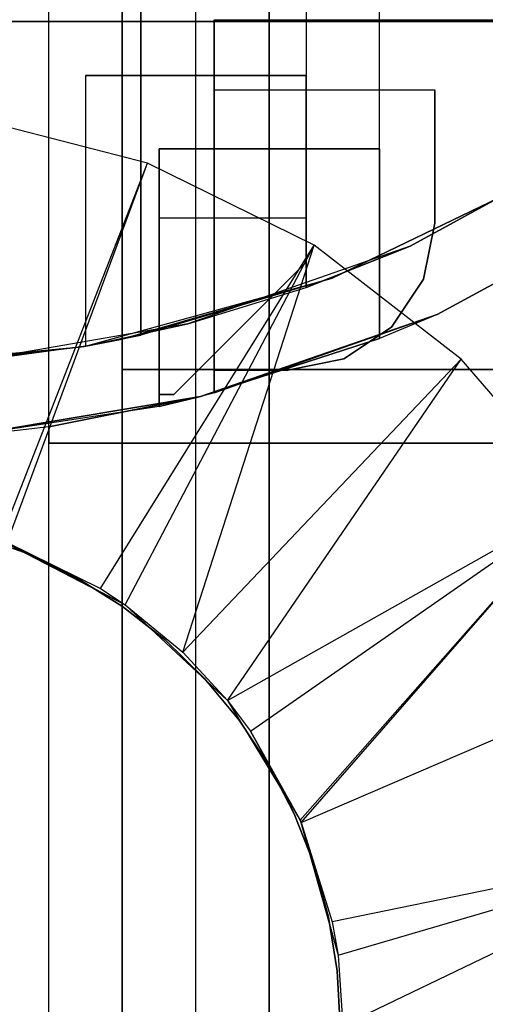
# Model space of a CAD drawing. Extents: x -18 to 18, y -209 to 194.
# Tile 32 of 108: x 2.6 to 8.94, y -87.63 to -74.24. Entities that reach past the tile are written whole.
import ezdxf

# ---------------------------------------------------------------- set-up
doc = ezdxf.new("R2010")
doc.units = 0
doc.header["$LTSCALE"] = 25.4
doc.layers.get('0').update_dxf_attribs({"linetype": 'CONTINUOUS'})

# ---------------------------------------------------------------- blocks, each defined once
blk = doc.blocks.new('PROFILE_FOCUS_15WB_STL')
at = {"color": 0}
for p, q in [((3, -207, -42), (3, 192, -41.992)), ((3, -207, -38), (3, 192, -38)), ((3, -207, -42), (3, 192, -41.992)), ((3, -207, -39.3), (3, 192, -39.3)), ((3, -207, -39.3), (3, 192, -39.3)), ((3, -207, -38), (3, 192, -38)), ((3, -207, -37), (3, 192, -37)), ((3, -207, -37), (3, 192, -37)), ((4, -207, -43), (4, 192, -43)), ((4, -207, -43), (4, 192, -43)), ((4, -207, -44.896), (4, 192, -44.896)), ((4, -207, -44.896), (4, 192, -44.896)), ((4, 192, -42), (4, -207, -42)), ((4, 192, -40.3), (4, -207, -40.3)), ((4, 192, -42), (4, -207, -42)), ((4, 192, -40.3), (4, -207, -40.3)), ((5, -207, -39.3), (5, 192, -39.3)), ((5, -207, -38), (5, 192, -38)), ((5, -207, -38), (5, 192, -38)), ((5, -207, -39.3), (5, 192, -39.3)), ((6, 192, -40.3), (6, -207, -40.3)), ((6, -207, -38), (6, 192, -38)), ((6, 192, -40.3), (6, -207, -40.3)), ((6, -207, -38), (6, 192, -38)), ((6.5, 77.885, -11), (6.5, -77.885, -11)), ((6.5, 77.885, -11), (6.5, -77.885, -11)), ((7.5, -78.579, -10), (7.5, 68.779, -10)), ((7.5, -78.579, -10), (7.5, 68.779, -10)), ((7.5, -78.579, 0), (7.5, 4.286, 0)), ((7.5, -78.579, 0), (7.5, 4.286, 0)), ((6.5, -49.579, -1), (6.5, -75, -1)), ((6.5, -49.579, -1), (6.5, -75, -1)), ((4.25, -78.531, -32), (4.25, -73.246, -32)), ((4.25, -73.246, -25.2), (4.25, -78.531, -25.2)), ((4.25, -78.531, -32), (4.25, -73.246, -32)), ((4.25, -73.246, -25.2), (4.25, -78.531, -25.2)), ((15, -74.266, -70.5), (-15, -74.266, -70.5)), ((-15, -74.266, -61.8), (15, -74.266, -61.8)), ((-15, -74.266, -61.8), (15, -74.266, -61.8)), ((15, -74.266, -70.5), (-15, -74.266, -70.5)), ((5.25, -74.246, -31.2), (5.25, -74.246, -26.2)), ((5.25, -74.246, -26.2), (5.25, -79.316, -26.2)), ((5.25, -79.316, -31.2), (5.25, -74.246, -31.2)), ((5.25, -74.246, -26.2), (5.25, -79.316, -26.2)), ((5.25, -74.246, -26.2), (14.243, -74.246, -26.2)), ((5.25, -74.246, -31.2), (14.243, -74.246, -31.2)), ((5.25, -74.246, -26.2), (14.243, -74.246, -26.2)), ((5.25, -74.246, -31.2), (5.25, -74.246, -26.2)), ((5.25, -74.246, -31.2), (14.243, -74.246, -31.2)), ((5.25, -79.316, -31.2), (5.25, -74.246, -31.2)), ((6.5, -75, -1), (3.5, -75, -1)), ((3.5, -75, -1), (3.5, -78.683, -1)), ((3.5, -75, -6.8), (3.5, -78.683, -6.8)), ((3.5, -75, -1), (3.5, -78.683, -1)), ((3.5, -75, -1), (3.5, -75, -6.8)), ((3.5, -75, -6.8), (6.5, -75, -6.8)), ((3.5, -75, -6.8), (3.5, -78.683, -6.8)), ((3.5, -75, -6.8), (6.5, -75, -6.8)), ((3.5, -75, -1), (3.5, -75, -6.8)), ((6.5, -75, -1), (3.5, -75, -1)), ((6.5, -77.885, -6.8), (6.5, -75, -6.8)), ((6.5, -75, -6.8), (6.5, -75, -1)), ((6.5, -77.885, -6.8), (6.5, -75, -6.8)), ((6.5, -75, -6.8), (6.5, -75, -1)), ((5.25, -79.007, -26.551), (5.25, -75.197, -26.551)), ((5.25, -75.197, -26.551), (5.25, -75.197, -30.8)), ((5.25, -75.197, -30.8), (5.25, -79.007, -30.8)), ((5.25, -75.197, -30.8), (5.25, -79.007, -30.8)), ((5.25, -75.197, -30.8), (8.25, -75.197, -30.8)), ((5.25, -75.197, -30.8), (8.25, -75.197, -30.8)), ((5.25, -75.197, -26.551), (5.25, -75.197, -30.8)), ((5.25, -75.197, -26.551), (8.25, -75.197, -26.551)), ((5.25, -75.197, -26.551), (8.25, -75.197, -26.551)), ((5.25, -79.007, -26.551), (5.25, -75.197, -26.551)), ((8.25, -75.197, -30.8), (8.25, -77.007, -30.8)), ((8.25, -75.197, -26.551), (8.25, -75.197, -30.8)), ((8.25, -77.007, -26.551), (8.25, -75.197, -26.551)), ((8.25, -75.197, -30.8), (8.25, -77.007, -30.8)), ((8.25, -75.197, -26.551), (8.25, -75.197, -30.8)), ((8.25, -77.007, -26.551), (8.25, -75.197, -26.551)), ((4.341, -76.194, -70.5), (1.893, -75.56, -70.5)), ((4.341, -76.194, -70.5), (1.893, -75.56, -70.5)), ((10.728, -75.784, -11.2), (7.917, -77.321, -11.2)), ((7.917, -77.321, -11), (10.728, -75.784, -11)), ((7.917, -77.321, -11), (10.728, -75.784, -11)), ((10.728, -75.784, -11.2), (7.917, -77.321, -11.2)), ((4.5, -76, -5.8), (4.5, -76, -1.8)), ((4.5, -76, -1.8), (4.5, -79.5, -1.8)), ((4.5, -79.5, -5.8), (4.5, -76, -5.8)), ((4.5, -76, -1.8), (7.5, -76, -1.8)), ((4.5, -76, -1.8), (4.5, -79.5, -1.8)), ((7.5, -76, -5.8), (4.5, -76, -5.8)), ((4.5, -79.5, -5.8), (4.5, -76, -5.8)), ((4.5, -76, -1.8), (7.5, -76, -1.8)), ((4.5, -76, -5.8), (4.5, -76, -1.8)), ((7.5, -76, -5.8), (4.5, -76, -5.8)), ((7.5, -78.579, -1.8), (7.5, -76, -1.8)), ((7.5, -76, -1.8), (7.5, -76, -5.8)), ((7.5, -76, -5.8), (7.5, -78.579, -5.8)), ((7.5, -78.579, -1.8), (7.5, -76, -1.8)), ((7.5, -76, -5.8), (7.5, -78.579, -5.8)), ((7.5, -76, -1.8), (7.5, -76, -5.8)), ((2.344, -81.32, -62.056), (4.341, -76.194, -70.5)), ((2.344, -81.32, -62.056), (4.341, -76.194, -70.5)), ((2.431, -81.351, -62.056), (4.341, -76.194, -70.5)), ((2.431, -81.351, -62.056), (4.341, -76.194, -70.5)), ((6.612, -77.308, -70.5), (4.341, -76.194, -70.5)), ((6.612, -77.308, -70.5), (4.341, -76.194, -70.5)), ((10.005, -76.239, -25.2), (6.854, -77.756, -25.2)), ((6.854, -77.756, -24.002), (10.005, -76.239, -24.002)), ((6.854, -77.756, -15.4), (10.005, -76.239, -15.4)), ((10.005, -76.239, -23.702), (6.854, -77.756, -23.702)), ((10.005, -76.239, -25.2), (6.854, -77.756, -25.2)), ((6.854, -77.756, -15.4), (10.005, -76.239, -15.4)), ((10.005, -76.239, -23.702), (6.854, -77.756, -23.702)), ((6.854, -77.756, -24.002), (10.005, -76.239, -24.002)), ((11.275, -76.622, -33), (8.284, -78.252, -33)), ((11.275, -76.622, -31.2), (8.284, -78.252, -31.2)), ((11.275, -76.622, -33), (8.284, -78.252, -33)), ((11.275, -76.622, -25.002), (8.284, -78.252, -25.002)), ((8.284, -78.252, -26.2), (11.275, -76.622, -26.2)), ((8.284, -78.252, -12.2), (11.275, -76.622, -12.2)), ((11.275, -76.622, -10), (8.284, -78.252, -10)), ((11.275, -76.622, -14.4), (8.284, -78.252, -14.4)), ((8.284, -78.252, -22.702), (11.275, -76.622, -22.702)), ((11.275, -76.622, -10), (8.284, -78.252, -10)), ((8.284, -78.252, -26.2), (11.275, -76.622, -26.2)), ((11.275, -76.622, -31.2), (8.284, -78.252, -31.2)), ((8.284, -78.252, -12.2), (11.275, -76.622, -12.2)), ((11.275, -76.622, -14.4), (8.284, -78.252, -14.4)), ((8.284, -78.252, -22.702), (11.275, -76.622, -22.702)), ((11.275, -76.622, -25.002), (8.284, -78.252, -25.002)), ((4.5, -79.339, -2.069), (4.5, -76.938, -2.069)), ((4.5, -76.938, -2.069), (4.5, -76.938, -5.43)), ((4.5, -76.938, -5.43), (4.5, -79.339, -5.43)), ((4.5, -76.938, -5.43), (4.5, -79.339, -5.43)), ((4.5, -76.938, -5.43), (6.5, -76.938, -5.43)), ((4.5, -76.938, -5.43), (6.5, -76.938, -5.43)), ((4.5, -76.938, -2.069), (4.5, -76.938, -5.43)), ((4.5, -76.938, -2.069), (6.5, -76.938, -2.069)), ((4.5, -76.938, -2.069), (6.5, -76.938, -2.069)), ((4.5, -79.339, -2.069), (4.5, -76.938, -2.069)), ((6.5, -76.938, -5.43), (6.5, -77.539, -5.43)), ((6.5, -76.938, -2.069), (6.5, -76.938, -5.43)), ((6.5, -77.539, -2.069), (6.5, -76.938, -2.069)), ((6.5, -76.938, -5.43), (6.5, -77.539, -5.43)), ((6.5, -76.938, -2.069), (6.5, -76.938, -5.43)), ((6.5, -77.539, -2.069), (6.5, -76.938, -2.069)), ((8.25, -77.007, -30.8), (8.098, -77.772, -30.8)), ((8.098, -77.772, -26.551), (8.25, -77.007, -26.551)), ((8.098, -77.772, -26.551), (8.25, -77.007, -26.551)), ((8.25, -77.007, -30.8), (8.098, -77.772, -30.8)), ((8.25, -77.007, -26.551), (8.25, -77.007, -30.8)), ((8.25, -77.007, -26.551), (8.25, -77.007, -30.8)), ((3.703, -81.975, -62.056), (6.612, -77.308, -70.5)), ((3.703, -81.975, -62.056), (6.612, -77.308, -70.5)), ((4.037, -82.197, -62.056), (6.612, -77.308, -70.5)), ((4.037, -82.197, -62.056), (6.612, -77.308, -70.5)), ((4.823, -82.842, -62.056), (6.612, -77.308, -70.5)), ((4.823, -82.842, -62.056), (6.612, -77.308, -70.5)), ((7.917, -77.321, -11.2), (4.892, -78.377, -11.2)), ((7.917, -77.321, -11.2), (4.892, -78.377, -11.2)), ((7.917, -77.321, -11.2), (6.5, -77.885, -11)), ((6.5, -77.885, -11), (7.917, -77.321, -11)), ((7.917, -77.321, -11.2), (6.5, -77.885, -11)), ((6.5, -77.885, -11), (7.917, -77.321, -11)), ((8.612, -78.856, -70.5), (6.612, -77.308, -70.5)), ((8.612, -78.856, -70.5), (6.612, -77.308, -70.5)), ((7.917, -77.321, -11.2), (7.917, -77.321, -11)), ((7.917, -77.321, -11.2), (7.917, -77.321, -11)), ((6.5, -77.539, -5.43), (4.7, -79.339, -5.43)), ((4.7, -79.339, -2.069), (6.5, -77.539, -2.069)), ((6.5, -77.539, -5.43), (4.7, -79.339, -5.43)), ((4.7, -79.339, -2.069), (6.5, -77.539, -2.069)), ((6.5, -77.539, -2.069), (6.5, -77.539, -5.43)), ((6.5, -77.539, -2.069), (6.5, -77.539, -5.43)), ((3.483, -78.686, -15.4), (6.854, -77.756, -23.702)), ((3.483, -78.686, -15.4), (6.854, -77.756, -23.702)), ((3.483, -78.686, -15.4), (6.854, -77.756, -15.4)), ((3.483, -78.686, -15.4), (6.854, -77.756, -15.4)), ((6.854, -77.756, -25.2), (4, -78.585, -24.002)), ((4, -78.585, -24.002), (6.854, -77.756, -24.002)), ((6.854, -77.756, -25.2), (4, -78.585, -24.002)), ((6.854, -77.756, -23.702), (4, -78.585, -23.702)), ((6.854, -77.756, -23.702), (4, -78.585, -23.702)), ((4, -78.585, -24.002), (6.854, -77.756, -24.002)), ((6.854, -77.756, -25.2), (4.25, -78.531, -25.2)), ((6.854, -77.756, -25.2), (4.25, -78.531, -25.2)), ((6.854, -77.756, -25.2), (6.854, -77.756, -24.002)), ((6.854, -77.756, -25.2), (6.854, -77.756, -24.002)), ((6.854, -77.756, -15.4), (6.854, -77.756, -23.702)), ((6.854, -77.756, -15.4), (6.854, -77.756, -23.702)), ((8.098, -77.772, -30.8), (7.664, -78.421, -30.8)), ((7.664, -78.421, -26.551), (8.098, -77.772, -26.551)), ((7.664, -78.421, -26.551), (8.098, -77.772, -26.551)), ((8.098, -77.772, -30.8), (7.664, -78.421, -30.8)), ((8.098, -77.772, -26.551), (8.098, -77.772, -30.8)), ((8.098, -77.772, -26.551), (8.098, -77.772, -30.8)), ((4.892, -78.377, -11.2), (6.5, -77.885, -11)), ((4.892, -78.377, -11.2), (6.5, -77.885, -11)), ((4.892, -78.377, -6.8), (6.5, -77.885, -6.8)), ((4.892, -78.377, -6.8), (6.5, -77.885, -6.8)), ((6.5, -77.885, -11), (6.5, -77.885, -6.8)), ((6.5, -77.885, -11), (6.5, -77.885, -6.8)), ((8.284, -78.252, -33), (5.063, -79.365, -33)), ((8.284, -78.252, -25.002), (5.063, -79.365, -25.002)), ((8.284, -78.252, -31.2), (5.063, -79.365, -33)), ((8.284, -78.252, -33), (5.063, -79.365, -33)), ((5.063, -79.365, -12.2), (8.284, -78.252, -10)), ((5.063, -79.365, -12.2), (8.284, -78.252, -12.2)), ((5.063, -79.365, -12.2), (8.284, -78.252, -10)), ((8.284, -78.252, -31.2), (5.063, -79.365, -33)), ((8.284, -78.252, -14.4), (5.063, -79.365, -14.4)), ((5.063, -79.365, -22.702), (8.284, -78.252, -22.702)), ((5.063, -79.365, -12.2), (8.284, -78.252, -12.2)), ((8.284, -78.252, -14.4), (5.063, -79.365, -14.4)), ((5.063, -79.365, -22.702), (8.284, -78.252, -22.702)), ((8.284, -78.252, -25.002), (5.063, -79.365, -25.002)), ((5.25, -79.316, -26.2), (8.284, -78.252, -25.002)), ((5.25, -79.316, -26.2), (8.284, -78.252, -25.002)), ((5.25, -79.316, -26.2), (8.284, -78.252, -26.2)), ((8.284, -78.252, -31.2), (5.25, -79.316, -31.2)), ((5.25, -79.316, -26.2), (8.284, -78.252, -26.2)), ((8.284, -78.252, -31.2), (5.25, -79.316, -31.2)), ((8.284, -78.252, -10), (7.5, -78.579, -10)), ((8.284, -78.252, -10), (7.5, -78.579, -10)), ((8.284, -78.252, -31.2), (8.284, -78.252, -33)), ((8.284, -78.252, -31.2), (8.284, -78.252, -33)), ((8.284, -78.252, -25.002), (8.284, -78.252, -26.2)), ((8.284, -78.252, -25.002), (8.284, -78.252, -26.2)), ((8.284, -78.252, -12.2), (8.284, -78.252, -10)), ((8.284, -78.252, -12.2), (8.284, -78.252, -10)), ((8.284, -78.252, -14.4), (8.284, -78.252, -22.702)), ((8.284, -78.252, -14.4), (8.284, -78.252, -22.702)), ((4.892, -78.377, -11.2), (1.734, -78.923, -11.2)), ((4.892, -78.377, -11.2), (1.734, -78.923, -11.2)), ((3.5, -78.683, -6.8), (4.892, -78.377, -11.2)), ((3.5, -78.683, -6.8), (4.892, -78.377, -11.2)), ((3.5, -78.683, -6.8), (4.892, -78.377, -6.8)), ((3.5, -78.683, -6.8), (4.892, -78.377, -6.8)), ((4.892, -78.377, -6.8), (4.892, -78.377, -11.2)), ((4.892, -78.377, -6.8), (4.892, -78.377, -11.2)), ((7.664, -78.421, -30.8), (7.015, -78.854, -30.8)), ((7.015, -78.854, -26.551), (7.664, -78.421, -26.551)), ((7.015, -78.854, -26.551), (7.664, -78.421, -26.551)), ((7.664, -78.421, -30.8), (7.015, -78.854, -30.8)), ((7.664, -78.421, -26.551), (7.664, -78.421, -30.8)), ((7.664, -78.421, -26.551), (7.664, -78.421, -30.8)), ((3.483, -78.686, -32), (4.25, -78.531, -32)), ((3.483, -78.686, -32), (4.25, -78.531, -32)), ((3.483, -78.686, -32), (4.25, -78.531, -25.2)), ((3.483, -78.686, -32), (4.25, -78.531, -25.2)), ((4.25, -78.531, -25.2), (4, -78.585, -24.002)), ((4.25, -78.531, -25.2), (4, -78.585, -24.002)), ((4.25, -78.531, -25.2), (4.25, -78.531, -32)), ((4.25, -78.531, -25.2), (4.25, -78.531, -32)), ((5.063, -79.365, 0), (7.5, -78.579, 0)), ((7.5, -78.579, -5.8), (5.063, -79.365, -5.8)), ((7.5, -78.579, -10), (5.063, -79.365, -12.2)), ((7.5, -78.579, -10), (5.063, -79.365, -12.2)), ((5.063, -79.365, -1.8), (7.5, -78.579, -1.8)), ((5.063, -79.365, 0), (7.5, -78.579, 0)), ((5.063, -79.365, -1.8), (7.5, -78.579, -1.8)), ((7.5, -78.579, -5.8), (5.063, -79.365, -5.8)), ((7.5, -78.579, 0), (7.5, -78.579, -1.8)), ((7.5, -78.579, -5.8), (7.5, -78.579, -10)), ((7.5, -78.579, -5.8), (7.5, -78.579, -10)), ((7.5, -78.579, 0), (7.5, -78.579, -1.8)), ((0, -79, -15.4), (3.483, -78.686, -15.4)), ((0, -79, -15.4), (3.483, -78.686, -15.4)), ((1, -78.974, -32), (3.483, -78.686, -32)), ((3.483, -78.686, -15.4), (1, -78.974, -25.2)), ((1, -78.974, -32), (3.483, -78.686, -32)), ((3.483, -78.686, -15.4), (1, -78.974, -25.2)), ((3.5, -78.683, -1), (1.734, -78.923, -1)), ((3.5, -78.683, -1), (1.734, -78.923, -1)), ((3.5, -78.683, -6.8), (1.734, -78.923, -11.2)), ((3.5, -78.683, -6.8), (1.734, -78.923, -11.2)), ((3.483, -78.686, -32), (4, -78.585, -24.002)), ((3.483, -78.686, -32), (4, -78.585, -24.002)), ((3.483, -78.686, -15.4), (4, -78.585, -23.702)), ((3.483, -78.686, -15.4), (4, -78.585, -23.702)), ((3.483, -78.686, -15.4), (3.483, -78.686, -32)), ((3.483, -78.686, -15.4), (3.483, -78.686, -32)), ((3.5, -78.683, -1), (3.5, -78.683, -6.8)), ((3.5, -78.683, -1), (3.5, -78.683, -6.8)), ((4, -78.585, -23.702), (4, -78.585, -24.002)), ((4, -79, -24.002), (4, -78.585, -24.002)), ((4, -78.585, -23.702), (4, -78.585, -24.002)), ((4, -78.585, -23.702), (4, -79, -23.702)), ((4, -78.585, -23.702), (4, -79, -23.702)), ((4, -79, -24.002), (4, -78.585, -24.002)), ((4.823, -82.842, -62.056), (8.612, -78.856, -70.5)), ((4.823, -82.842, -62.056), (8.612, -78.856, -70.5)), ((5.43, -83.498, -62.056), (8.612, -78.856, -70.5)), ((5.43, -83.498, -62.056), (8.612, -78.856, -70.5)), ((7.015, -78.854, -30.8), (6.25, -79.007, -30.8)), ((6.25, -79.007, -26.551), (7.015, -78.854, -26.551)), ((6.25, -79.007, -26.551), (7.015, -78.854, -26.551)), ((7.015, -78.854, -30.8), (6.25, -79.007, -30.8)), ((7.015, -78.854, -26.551), (7.015, -78.854, -30.8)), ((7.015, -78.854, -26.551), (7.015, -78.854, -30.8)), ((10.26, -80.775, -70.5), (8.612, -78.856, -70.5)), ((10.26, -80.775, -70.5), (8.612, -78.856, -70.5)), ((4, -79, -23.702), (4, -79, -24.002)), ((13, -79, -23.702), (4, -79, -23.702)), ((4, -79, -24.002), (13, -79, -24.002)), ((13, -79, -23.702), (4, -79, -23.702)), ((4, -79, -24.002), (13, -79, -24.002)), ((4, -79, -23.702), (4, -79, -24.002)), ((5.25, -79.007, -30.8), (5.25, -79.007, -26.551)), ((6.25, -79.007, -26.551), (5.25, -79.007, -26.551)), ((5.25, -79.007, -30.8), (5.25, -79.007, -26.551)), ((5.25, -79.007, -30.8), (6.25, -79.007, -30.8)), ((5.25, -79.007, -30.8), (6.25, -79.007, -30.8)), ((6.25, -79.007, -26.551), (5.25, -79.007, -26.551)), ((6.25, -79.007, -30.8), (6.25, -79.007, -26.551)), ((6.25, -79.007, -30.8), (6.25, -79.007, -26.551)), ((5.063, -79.365, -33), (1.703, -79.929, -33)), ((1.703, -79.929, 0), (5.063, -79.365, 0)), ((1.703, -79.929, 0), (5.063, -79.365, 0)), ((5.063, -79.365, -5.8), (1.703, -79.929, -12.2)), ((1.703, -79.929, -12.2), (5.063, -79.365, -12.2)), ((5.063, -79.365, -5.8), (1.703, -79.929, -12.2)), ((5.063, -79.365, -25.002), (1.703, -79.929, -33)), ((5.063, -79.365, -33), (1.703, -79.929, -33)), ((5.063, -79.365, -25.002), (1.703, -79.929, -33)), ((5.063, -79.365, -14.4), (1.703, -79.929, -14.4)), ((1.703, -79.929, -12.2), (5.063, -79.365, -12.2)), ((5.063, -79.365, -14.4), (1.703, -79.929, -14.4)), ((5.063, -79.365, -25.002), (3, -79.779, -25.002)), ((3, -79.779, -22.702), (5.063, -79.365, -14.4)), ((3, -79.779, -22.702), (5.063, -79.365, -14.4)), ((3, -79.779, -22.702), (5.063, -79.365, -22.702)), ((3, -79.779, -22.702), (5.063, -79.365, -22.702)), ((5.063, -79.365, -25.002), (3, -79.779, -25.002)), ((4.5, -79.339, -5.43), (4.5, -79.339, -2.069)), ((4.7, -79.339, -2.069), (4.5, -79.339, -2.069)), ((4.5, -79.339, -5.43), (4.5, -79.339, -2.069)), ((4.5, -79.339, -5.43), (4.7, -79.339, -5.43)), ((4.5, -79.339, -5.43), (4.7, -79.339, -5.43)), ((4.7, -79.339, -2.069), (4.5, -79.339, -2.069)), ((4.5, -79.5, -1.8), (5.063, -79.365, 0)), ((5.063, -79.365, -5.8), (4.5, -79.5, -5.8)), ((4.5, -79.5, -1.8), (5.063, -79.365, -1.8)), ((4.5, -79.5, -1.8), (5.063, -79.365, 0)), ((4.5, -79.5, -1.8), (5.063, -79.365, -1.8)), ((5.063, -79.365, -5.8), (4.5, -79.5, -5.8)), ((4.7, -79.339, -5.43), (4.7, -79.339, -2.069)), ((4.7, -79.339, -5.43), (4.7, -79.339, -2.069)), ((5.25, -79.316, -26.2), (5.063, -79.365, -25.002)), ((5.25, -79.316, -31.2), (5.063, -79.365, -33)), ((5.25, -79.316, -26.2), (5.063, -79.365, -25.002)), ((5.25, -79.316, -31.2), (5.063, -79.365, -33)), ((5.063, -79.365, -5.8), (5.063, -79.365, -12.2)), ((5.063, -79.365, -25.002), (5.063, -79.365, -33)), ((5.063, -79.365, -5.8), (5.063, -79.365, -12.2)), ((5.063, -79.365, -25.002), (5.063, -79.365, -33)), ((5.063, -79.365, -14.4), (5.063, -79.365, -22.702)), ((5.063, -79.365, -14.4), (5.063, -79.365, -22.702)), ((5.063, -79.365, -1.8), (5.063, -79.365, 0)), ((5.063, -79.365, -1.8), (5.063, -79.365, 0)), ((5.25, -79.316, -26.2), (5.25, -79.316, -31.2)), ((5.25, -79.316, -26.2), (5.25, -79.316, -31.2)), ((4.5, -79.5, -1.8), (1.703, -79.929, 0)), ((4.5, -79.5, -5.8), (1.703, -79.929, -12.2)), ((4.5, -79.5, -1.8), (1.703, -79.929, 0)), ((4.5, -79.5, -5.8), (1.703, -79.929, -12.2)), ((4.5, -79.5, -1.8), (4.5, -79.5, -5.8)), ((4.5, -79.5, -1.8), (4.5, -79.5, -5.8)), ((3, -79.779, -25.002), (1.703, -79.929, -33)), ((3, -79.779, -22.702), (1.703, -79.929, -14.4)), ((3, -79.779, -25.002), (1.703, -79.929, -33)), ((3, -79.779, -22.702), (1.703, -79.929, -14.4)), ((3, -79.779, -25.002), (3, -79.779, -22.702)), ((3, -80, -22.702), (3, -79.779, -22.702)), ((3, -79.779, -25.002), (3, -79.779, -22.702)), ((3, -79.779, -25.002), (3, -80, -25.002)), ((3, -80, -22.702), (3, -79.779, -22.702)), ((3, -79.779, -25.002), (3, -80, -25.002)), ((3, -80, -25.002), (3, -80, -22.702)), ((3, -80, -22.702), (13, -80, -22.702)), ((13, -80, -25.002), (3, -80, -25.002)), ((3, -80, -22.702), (13, -80, -22.702)), ((3, -80, -25.002), (3, -80, -22.702)), ((13, -80, -25.002), (3, -80, -25.002)), ((5.43, -83.498, -62.056), (10.26, -80.775, -70.5)), ((5.43, -83.498, -62.056), (10.26, -80.775, -70.5)), ((5.745, -83.917, -62.056), (10.26, -80.775, -70.5)), ((5.745, -83.917, -62.056), (10.26, -80.775, -70.5)), ((6.42, -85.127, -62.056), (10.26, -80.775, -70.5)), ((6.42, -85.127, -62.056), (10.26, -80.775, -70.5)), ((6.433, -85.155, -62.056), (10.26, -80.775, -70.5)), ((6.433, -85.155, -62.056), (10.26, -80.775, -70.5)), ((2.707, -81.502, -62.056), (2.01, -81.25, -62.056)), ((2.01, -81.25, -56.056), (2.707, -81.502, -56.056)), ((2.707, -81.502, -62.056), (2.01, -81.25, -62.056)), ((2.01, -81.25, -56.056), (2.707, -81.502, -56.056)), ((2.344, -81.32, -61.8), (4.037, -82.197, -61.8)), ((2.344, -81.32, -61.8), (4.037, -82.197, -61.8)), ((2.431, -81.351, -62.056), (4.037, -82.197, -61.8)), ((2.431, -81.351, -62.056), (4.037, -82.197, -61.8)), ((2.431, -81.351, -62.056), (3.703, -81.975, -62.056)), ((2.431, -81.351, -62.056), (3.703, -81.975, -62.056)), ((3.373, -81.826, -62.056), (2.707, -81.502, -62.056)), ((2.707, -81.502, -62.056), (2.707, -81.502, -56.056)), ((2.707, -81.502, -56.056), (3.373, -81.826, -56.056)), ((2.707, -81.502, -62.056), (2.707, -81.502, -56.056)), ((3.373, -81.826, -62.056), (2.707, -81.502, -62.056)), ((2.707, -81.502, -56.056), (3.373, -81.826, -56.056)), ((4.002, -82.219, -62.056), (3.373, -81.826, -62.056)), ((3.373, -81.826, -62.056), (3.373, -81.826, -56.056)), ((3.373, -81.826, -56.056), (4.002, -82.219, -56.056)), ((3.373, -81.826, -62.056), (3.373, -81.826, -56.056)), ((4.002, -82.219, -62.056), (3.373, -81.826, -62.056)), ((3.373, -81.826, -56.056), (4.002, -82.219, -56.056)), ((3.703, -81.975, -62.056), (4.037, -82.197, -61.8)), ((3.703, -81.975, -62.056), (4.037, -82.197, -61.8)), ((3.703, -81.975, -62.056), (4.037, -82.197, -62.056)), ((3.703, -81.975, -62.056), (4.037, -82.197, -62.056)), ((4.585, -82.676, -62.056), (4.002, -82.219, -62.056)), ((4.002, -82.219, -62.056), (4.002, -82.219, -56.056)), ((4.002, -82.219, -56.056), (4.585, -82.676, -56.056)), ((4.002, -82.219, -62.056), (4.002, -82.219, -56.056)), ((4.585, -82.676, -62.056), (4.002, -82.219, -62.056)), ((4.002, -82.219, -56.056), (4.585, -82.676, -56.056)), ((4.037, -82.197, -61.8), (5.43, -83.498, -61.8)), ((4.037, -82.197, -61.8), (5.43, -83.498, -61.8)), ((4.037, -82.197, -61.8), (4.823, -82.842, -62.056)), ((4.037, -82.197, -61.8), (4.823, -82.842, -62.056)), ((4.037, -82.197, -61.8), (4.037, -82.197, -62.056)), ((4.037, -82.197, -62.056), (4.823, -82.842, -62.056)), ((4.037, -82.197, -61.8), (4.037, -82.197, -62.056)), ((4.037, -82.197, -62.056), (4.823, -82.842, -62.056)), ((5.115, -83.193, -62.056), (4.585, -82.676, -62.056)), ((4.585, -82.676, -62.056), (4.585, -82.676, -56.056)), ((4.585, -82.676, -56.056), (5.115, -83.193, -56.056)), ((4.585, -82.676, -62.056), (4.585, -82.676, -56.056)), ((5.115, -83.193, -62.056), (4.585, -82.676, -62.056)), ((4.585, -82.676, -56.056), (5.115, -83.193, -56.056)), ((5.43, -83.498, -61.8), (4.823, -82.842, -62.056)), ((4.823, -82.842, -62.056), (5.43, -83.498, -62.056)), ((5.43, -83.498, -61.8), (4.823, -82.842, -62.056)), ((4.823, -82.842, -62.056), (5.43, -83.498, -62.056)), ((6.433, -85.155, -62.056), (11.487, -82.986, -70.5)), ((6.433, -85.155, -62.056), (11.487, -82.986, -70.5)), ((5.588, -83.764, -62.056), (5.115, -83.193, -62.056)), ((5.115, -83.193, -62.056), (5.115, -83.193, -56.056)), ((5.115, -83.193, -56.056), (5.588, -83.764, -56.056)), ((5.115, -83.193, -62.056), (5.115, -83.193, -56.056)), ((5.588, -83.764, -62.056), (5.115, -83.193, -62.056)), ((5.115, -83.193, -56.056), (5.588, -83.764, -56.056)), ((5.43, -83.498, -61.8), (6.42, -85.127, -61.8)), ((5.43, -83.498, -61.8), (6.42, -85.127, -61.8)), ((5.43, -83.498, -61.8), (5.745, -83.917, -62.056)), ((5.43, -83.498, -61.8), (5.745, -83.917, -62.056)), ((5.43, -83.498, -61.8), (5.43, -83.498, -62.056)), ((5.43, -83.498, -62.056), (5.745, -83.917, -62.056)), ((5.43, -83.498, -61.8), (5.43, -83.498, -62.056)), ((5.43, -83.498, -62.056), (5.745, -83.917, -62.056)), ((5.998, -84.381, -62.056), (5.588, -83.764, -62.056)), ((5.588, -83.764, -62.056), (5.588, -83.764, -56.056)), ((5.588, -83.764, -56.056), (5.998, -84.381, -56.056)), ((5.588, -83.764, -62.056), (5.588, -83.764, -56.056)), ((5.998, -84.381, -62.056), (5.588, -83.764, -62.056)), ((5.588, -83.764, -56.056), (5.998, -84.381, -56.056)), ((6.42, -85.127, -61.8), (5.745, -83.917, -62.056)), ((5.745, -83.917, -62.056), (6.42, -85.127, -62.056)), ((6.42, -85.127, -61.8), (5.745, -83.917, -62.056)), ((5.745, -83.917, -62.056), (6.42, -85.127, -62.056)), ((6.34, -85.039, -62.056), (5.998, -84.381, -62.056)), ((5.998, -84.381, -62.056), (5.998, -84.381, -56.056)), ((5.998, -84.381, -56.056), (6.34, -85.039, -56.056)), ((5.998, -84.381, -62.056), (5.998, -84.381, -56.056)), ((6.34, -85.039, -62.056), (5.998, -84.381, -62.056)), ((5.998, -84.381, -56.056), (6.34, -85.039, -56.056)), ((6.61, -85.729, -62.056), (6.34, -85.039, -62.056)), ((6.34, -85.039, -62.056), (6.34, -85.039, -56.056)), ((6.34, -85.039, -56.056), (6.61, -85.729, -56.056)), ((6.34, -85.039, -62.056), (6.34, -85.039, -56.056)), ((6.61, -85.729, -62.056), (6.34, -85.039, -62.056)), ((6.34, -85.039, -56.056), (6.61, -85.729, -56.056)), ((6.42, -85.127, -61.8), (6.935, -86.963, -61.8)), ((6.433, -85.155, -62.056), (6.42, -85.127, -61.8)), ((6.42, -85.127, -61.8), (6.935, -86.963, -61.8)), ((6.42, -85.127, -61.8), (6.42, -85.127, -62.056)), ((6.42, -85.127, -62.056), (6.433, -85.155, -62.056)), ((6.433, -85.155, -62.056), (6.935, -86.963, -61.8)), ((6.433, -85.155, -62.056), (6.857, -86.507, -62.056)), ((6.433, -85.155, -62.056), (6.935, -86.963, -61.8)), ((6.433, -85.155, -62.056), (6.857, -86.507, -62.056)), ((12.244, -85.4, -70.5), (6.857, -86.507, -62.056)), ((12.244, -85.4, -70.5), (6.857, -86.507, -62.056)), ((6.935, -86.963, -62.056), (12.244, -85.4, -70.5)), ((6.935, -86.963, -62.056), (12.244, -85.4, -70.5)), ((7, -87.916, -62.056), (12.244, -85.4, -70.5)), ((7, -87.916, -62.056), (12.244, -85.4, -70.5)), ((6.805, -86.444, -62.056), (6.61, -85.729, -62.056)), ((6.61, -85.729, -62.056), (6.61, -85.729, -56.056)), ((6.61, -85.729, -56.056), (6.805, -86.444, -56.056)), ((6.61, -85.729, -62.056), (6.61, -85.729, -56.056)), ((6.805, -86.444, -62.056), (6.61, -85.729, -62.056)), ((6.61, -85.729, -56.056), (6.805, -86.444, -56.056)), ((6.923, -87.176, -62.056), (6.805, -86.444, -62.056)), ((6.805, -86.444, -62.056), (6.805, -86.444, -56.056)), ((6.805, -86.444, -56.056), (6.923, -87.176, -56.056)), ((6.805, -86.444, -62.056), (6.805, -86.444, -56.056)), ((6.923, -87.176, -62.056), (6.805, -86.444, -62.056)), ((6.805, -86.444, -56.056), (6.923, -87.176, -56.056)), ((6.857, -86.507, -62.056), (6.935, -86.963, -61.8)), ((6.857, -86.507, -62.056), (6.935, -86.963, -61.8)), ((6.857, -86.507, -62.056), (6.935, -86.963, -62.056)), ((6.857, -86.507, -62.056), (6.935, -86.963, -62.056)), ((6.935, -86.963, -61.8), (7, -87.916, -61.8)), ((6.935, -86.963, -62.056), (6.935, -86.963, -61.8)), ((6.935, -86.963, -62.056), (6.935, -86.963, -61.8)), ((6.935, -86.963, -62.056), (7, -87.916, -62.056)), ((6.935, -86.963, -61.8), (7, -87.916, -61.8)), ((6.935, -86.963, -62.056), (7, -87.916, -62.056)), ((6.962, -87.916, -62.056), (6.923, -87.176, -62.056)), ((6.923, -87.176, -62.056), (6.923, -87.176, -56.056)), ((6.923, -87.176, -56.056), (6.962, -87.916, -56.056)), ((6.923, -87.176, -62.056), (6.923, -87.176, -56.056)), ((6.962, -87.916, -62.056), (6.923, -87.176, -62.056)), ((6.923, -87.176, -56.056), (6.962, -87.916, -56.056))]:
    blk.add_line(p, q, dxfattribs=at)

msp = doc.modelspace()

# ---------------------------------------------------------------- block references
at = {"color": 0}
msp.add_blockref('PROFILE_FOCUS_15WB_STL', (0, 0), dxfattribs=at)

doc.saveas('drawing.dxf')
